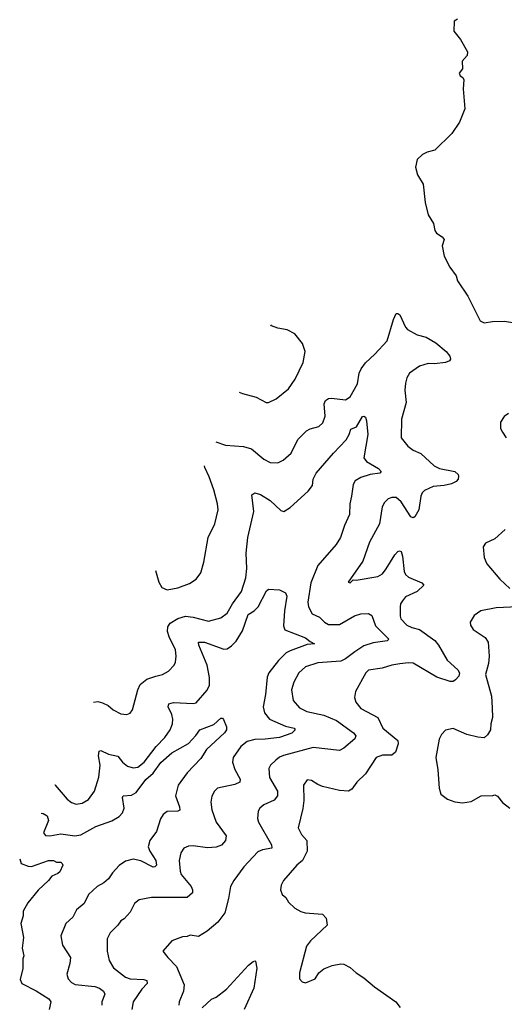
# Model space of a CAD drawing. Extents: x 2220520 to 2384350, y 721165 to 893491.
# Tile 21 of 256: x 2221848 to 2224997, y 755280 to 761684. Entities that reach past the tile are written whole.
import ezdxf

# ---------------------------------------------------------------- set-up
doc = ezdxf.new("R2010")
doc.units = 0

msp = doc.modelspace()

# ---------------------------------------------------------------- linework, layer by layer
at = {"layer": '0CON20XD'}
for points in [[(2224693, 761687), (2224670, 761675), (2224668.3, 761608.3), (2224712.5, 761555), (2224757.5, 761475), (2224755, 761450), (2224723.3, 761415), (2224726.2, 761365), (2224703.3, 761335), (2224709.3, 761319.3), (2224727.7, 761307.7), (2224733.6, 761293.6), (2224730, 761235), (2224741.2, 761105), (2224705, 761017.5), (2224655, 760943.3), (2224545.9, 760834.1), (2224495, 760822.5), (2224465, 760807.5), (2224430, 760775), (2224420, 760725), (2224432.5, 760675), (2224470, 760615), (2224482, 760495), (2224502, 760415), (2224537.7, 760357.7), (2224545, 760312.5), (2224556.7, 760295), (2224592.3, 760272.3), (2224606.2, 760255), (2224592, 760212), (2224606.4, 760146.4), (2224643.3, 760075), (2224685, 760017.5), (2224692.5, 759985), (2224758.8, 759885), (2224840, 759725), (2224865, 759711.2), (2224919.2, 759720.8), (2224995, 759722.5), (2225184.3, 759694.3)], [(2223122.9, 758937.9), (2223186.2, 758916.2), (2223302.5, 758907.5), (2223355, 758891.9), (2223435, 758826), (2223474.4, 758804.4), (2223525, 758801.4), (2223560.7, 758819.3), (2223612.9, 758865), (2223655, 758954), (2223710.9, 759009.1), (2223735, 759023.1), (2223792.6, 759037.4), (2223818, 759062), (2223832.2, 759105), (2223827.3, 759185), (2223834, 759206), (2223855, 759218.9), (2223875, 759221.9), (2223965, 759211.9), (2223995, 759230.8), (2224042.7, 759315), (2224053.3, 759385), (2224066.3, 759413.7), (2224095, 759452.5), (2224155, 759509.4), (2224235.4, 759594.6), (2224276.8, 759733.2), (2224295, 759772.5), (2224305, 759773.8), (2224318, 759765), (2224354.2, 759685), (2224368.7, 759668.7), (2224430, 759635), (2224488.9, 759618.9), (2224551.1, 759581.1), (2224620, 759525), (2224643.3, 759495), (2224646.4, 759476.4), (2224640, 759465), (2224615, 759454.2), (2224544.2, 759445.8), (2224502.7, 759447.3), (2224445, 759430.8), (2224380.8, 759385), (2224364.4, 759355), (2224355, 759320), (2224351.4, 759275), (2224358.6, 759195), (2224328.6, 759085), (2224325.8, 758965), (2224370.5, 758910.5), (2224405, 758884.3), (2224455, 758862), (2224542.1, 758782.1), (2224576.7, 758765), (2224674.6, 758744.6), (2224696, 758725), (2224700, 758715), (2224696, 758695), (2224685, 758680), (2224654.5, 758665.5), (2224605, 758653.5), (2224535, 758646.7), (2224478.7, 758621.3), (2224463.7, 758606.3), (2224454.5, 758585.5), (2224441.2, 758495), (2224415, 758450), (2224405, 758443.8), (2224390.3, 758450.3), (2224327.6, 758547.6), (2224295, 758575.6), (2224265, 758576.9), (2224242.2, 758567.8), (2224217.4, 758542.6), (2224203.7, 758516.3), (2224186.7, 758405), (2224121.9, 758285), (2224077.9, 758162.1), (2223983.3, 758025), (2223995, 758020), (2224015, 758040), (2224035, 758037.5), (2224175, 758063.1), (2224205, 758080), (2224228.9, 758111.1), (2224285, 758204), (2224305, 758223.8), (2224315, 758228.8), (2224325.8, 758225.8), (2224335.6, 758195), (2224345.5, 758095), (2224354.7, 758074.7), (2224375, 758057.8), (2224461.2, 758021.2), (2224473.8, 758005), (2224431.2, 757965), (2224355, 757929.2), (2224335.8, 757905), (2224323.1, 757885), (2224319.4, 757865), (2224319.4, 757805), (2224325, 757786.7), (2224364.2, 757745), (2224395, 757730), (2224445, 757718.5), (2224545, 757646.4), (2224570, 757615), (2224625, 757518.1), (2224695, 757455.6), (2224705.4, 757435), (2224700.5, 757415), (2224680.2, 757389.8), (2224665, 757380), (2224645, 757380), (2224557.9, 757407.9), (2224405, 757497.9), (2224375, 757501.8), (2224317.5, 757495), (2224265.8, 757485.8), (2224202.5, 757465), (2224115, 757453.3), (2224097.5, 757435), (2224030.8, 757315), (2224024.3, 757275), (2224033.1, 757245), (2224065, 757204.2), (2224174, 757145), (2224206.7, 757075), (2224304.4, 756995), (2224308.1, 756975), (2224290, 756920), (2224265, 756900.5), (2224205, 756899.5), (2224164, 756885), (2224095, 756778), (2224038, 756725), (2224005, 756680), (2223985, 756667.1), (2223925, 756671.1), (2223815, 756696.7), (2223785, 756708.6), (2223745, 756736), (2223715, 756738.8), (2223692.9, 756705), (2223693.8, 756605), (2223687.6, 756552.4), (2223657.3, 756427.3), (2223679.2, 756385), (2223714.4, 756345), (2223716.4, 756275), (2223684.6, 756215.4), (2223647.8, 756185), (2223562, 756085), (2223546.2, 756055), (2223543.6, 756023.6), (2223553.6, 755993.6), (2223577.5, 755975), (2223594.1, 755944.1), (2223635.7, 755905.7), (2223675, 755882.9), (2223702.5, 755875), (2223815.6, 755865.6), (2223839.5, 755839.5), (2223846, 755795), (2223736.4, 755693.6), (2223712.4, 755657.6), (2223666, 755485), (2223666.2, 755445), (2223682.5, 755425), (2223705, 755420), (2223768.8, 755445), (2223792, 755485), (2223825, 755510), (2223878.3, 755531.7), (2223935, 755542.5), (2223955, 755540), (2223995, 755520), (2224033.6, 755483.6), (2224085, 755452.5), (2224153.7, 755393.7), (2224292.5, 755295), (2224319.8, 755259.8)], [(2223275, 759261.2), (2223295, 759253.3), (2223385, 759228), (2223450, 759195), (2223465, 759193.8), (2223515, 759218), (2223595, 759282), (2223637.1, 759345), (2223688.8, 759455), (2223703.3, 759525), (2223685, 759577.5), (2223635, 759640), (2223585, 759667.5), (2223525, 759676.7), (2223485, 759692.5), (2223480.7, 759698.8)], [(2222327.5, 757245.9), (2222355, 757249.2), (2222385, 757241.4), (2222423.2, 757223.2), (2222455, 757194), (2222505, 757168.8), (2222545, 757164), (2222565.6, 757174.4), (2222580, 757195), (2222614.4, 757325), (2222630.9, 757359.1), (2222675, 757394.5), (2222733.1, 757413.1), (2222775, 757424.4), (2222815, 757447.1), (2222850.8, 757485), (2222859.2, 757505), (2222865.6, 757545), (2222861.1, 757585), (2222819.1, 757669.2), (2222808.1, 757705), (2222809.7, 757735), (2222825, 757759.6), (2222875, 757788.9), (2222925, 757803.6), (2222975, 757798.2), (2223075, 757772.7), (2223155, 757793.1), (2223195.3, 757824.7), (2223230.5, 757885), (2223288.9, 757965), (2223316.7, 758053.3), (2223323.3, 758115), (2223318.5, 758215), (2223330.2, 758315), (2223368.9, 758485), (2223357.3, 758592.7), (2223375, 758606.9), (2223412, 758595), (2223475, 758557.5), (2223545, 758492), (2223565, 758486), (2223605, 758510), (2223723, 758617), (2223750.8, 758655), (2223755.8, 758695), (2223774.3, 758735), (2223886.4, 758865), (2223969.5, 758950.5), (2223989.5, 758985), (2223999.5, 759020.5), (2224036.2, 759035), (2224075, 759102.5), (2224085, 759106), (2224095, 759098), (2224101.8, 759075), (2224109.4, 758985), (2224083.1, 758835), (2224100.9, 758810.9), (2224180, 758765), (2224196.7, 758745), (2224187.5, 758735), (2224125, 758725.4), (2224065, 758705.4), (2224028.6, 758685), (2224015, 758660), (2224003.4, 758585), (2223993.5, 758535), (2223990.4, 758465), (2223958.2, 758395), (2223931.5, 758315), (2223905, 758271.4), (2223785, 758134.2), (2223739.2, 758020.8), (2223720, 757895), (2223724.5, 757865), (2223748.8, 757818.8), (2223795, 757798.5), (2223827.5, 757765), (2223855, 757750.6), (2223925, 757749.5), (2224023.9, 757806.1), (2224065, 757818.5), (2224115, 757820.8), (2224135, 757808), (2224160.4, 757740.4), (2224245.8, 757654.2), (2224236.2, 757643.8), (2224145, 757631.3), (2224085, 757612), (2224025, 757573.3), (2223965, 757526.4), (2223935, 757511.5), (2223785, 757501.3), (2223705, 757475.4), (2223660.9, 757435), (2223629.1, 757375), (2223614.5, 757325), (2223624.4, 757255), (2223665, 757208.1), (2223713.8, 757185), (2223825, 757161.1), (2223905.7, 757125.7), (2224017.5, 757045), (2224031.1, 757025), (2224024.6, 757005.4), (2223954.6, 756945.4), (2223925, 756930.6), (2223755, 756950), (2223562.7, 756897.3), (2223535, 756886.5), (2223511.7, 756868.3), (2223477.8, 756835), (2223467.3, 756812.7), (2223470.4, 756755), (2223522.5, 756665), (2223523.1, 756635), (2223502.2, 756607.8), (2223435, 756578.1), (2223408.6, 756555), (2223398.1, 756535), (2223392.1, 756487.9), (2223400, 756465), (2223485, 756318), (2223485.8, 756295), (2223425, 756284.5), (2223395, 756271.4), (2223305.3, 756174.7), (2223239.2, 756085), (2223217.1, 756045), (2223205, 755967.5), (2223180, 755875), (2223135, 755814), (2223065, 755755.8), (2223009.1, 755720.9), (2222955, 755730), (2222935, 755720), (2222905, 755718.8), (2222837, 755693), (2222777.5, 755625), (2222811.2, 755585), (2222866.4, 755526.4), (2222916.6, 755406.6), (2222912.5, 755365), (2222884.3, 755295.7), (2222882.5, 755275)], [(2225025, 759123.3), (2224995, 759102.5), (2224972.5, 759065), (2224971.2, 759025), (2224985, 759000), (2225008.8, 758965)], [(2222729.5, 758101), (2222752.5, 758025), (2222771.7, 757991.7), (2222805, 757976), (2222875, 757988.6), (2222952.2, 758017.8), (2222993.8, 758045), (2223024.1, 758085.9), (2223044.2, 758155.8), (2223073, 758317), (2223115.5, 758404.5), (2223137.1, 758495), (2223132.9, 758535), (2223108.9, 758625), (2223079.7, 758709.7), (2223051.5, 758771.5), (2223049.7, 758782.1)], [(2225003, 758367), (2224935, 758306.2), (2224875, 758280), (2224860, 758255), (2224866.7, 758185), (2224883.8, 758145), (2224966.7, 758045), (2225032.5, 757985)], [(2222075.6, 756710.3), (2222078.6, 756705), (2222156, 756615), (2222185, 756592.5), (2222215, 756580.8), (2222253, 756587), (2222295, 756612.5), (2222334.4, 756665), (2222362.6, 756757.4), (2222370.9, 756835), (2222359.1, 756895), (2222365, 756925.8), (2222375, 756931.4), (2222425, 756907.1), (2222484.6, 756894.6), (2222515, 756855.7), (2222548.3, 756828.3), (2222585, 756817.8), (2222615, 756822.7), (2222656.1, 756855), (2222734.1, 756955.9), (2222790.8, 757015), (2222825, 757065.8), (2222840, 757105), (2222842.9, 757135), (2222836.2, 757165), (2222813.5, 757215), (2222816, 757235), (2222847.2, 757242.8), (2222975, 757236.9), (2222995, 757241.4), (2223065, 757324), (2223080.6, 757355), (2223081.1, 757405), (2223065.4, 757485), (2223011.5, 757615), (2223008.8, 757635), (2223048.8, 757635), (2223175, 757589.5), (2223195, 757591.9), (2223225, 757611.1), (2223255, 757640.6), (2223295, 757707.8), (2223333.1, 757815), (2223371.4, 757838.6), (2223398.2, 757865), (2223451.7, 757968.3), (2223465, 757979.3), (2223535, 757975.5), (2223574.6, 757955), (2223582.8, 757935), (2223567.9, 757837.9), (2223561.8, 757741.8), (2223570, 757715), (2223705, 757664.2), (2223735, 757638.8), (2223762.5, 757625), (2223715, 757620), (2223605, 757579.6), (2223580, 757565), (2223529.5, 757515), (2223467.3, 757435), (2223455, 757408), (2223445.4, 757295), (2223428.9, 757215), (2223438.9, 757175), (2223470.6, 757135), (2223575, 757088.5), (2223631.2, 757075), (2223638, 757065), (2223616.2, 757043.8), (2223535, 757016.1), (2223443.4, 757003.4), (2223375, 757002.9), (2223325, 756988.9), (2223285, 756955.6), (2223235.7, 756885), (2223231.1, 756855), (2223246, 756806), (2223279.4, 756745), (2223277.5, 756725), (2223245, 756708.8), (2223133.8, 756685), (2223114, 756665), (2223097, 756633), (2223090, 756595), (2223095.6, 756545), (2223124.5, 756465), (2223189.2, 756375), (2223184.2, 756345), (2223159.2, 756315), (2223125, 756302.1), (2223068.3, 756298.3), (2222975, 756310.5), (2222945, 756308.6), (2222915, 756296.2), (2222894.2, 756265), (2222883.1, 756215), (2222889.5, 756145), (2222896.9, 756125), (2222962.7, 756045), (2222971.5, 756025), (2222970, 756005), (2222935, 755974.4), (2222704.6, 755975.4), (2222625, 755960), (2222593.8, 755936.2), (2222565, 755880), (2222526.2, 755835), (2222505, 755822), (2222485.8, 755795), (2222435.7, 755744.3), (2222416, 755705), (2222415.6, 755625), (2222428.1, 755565), (2222457, 755517), (2222535, 755455.5), (2222565.3, 755445.3), (2222655, 755440.4), (2222674.4, 755434.4), (2222675.6, 755415), (2222641.3, 755378.7), (2222584.5, 755295), (2222576.6, 755246.6)], [(2225085.5, 757864.5), (2224945, 757858), (2224845, 757838), (2224801.7, 757808.3), (2224774, 757765), (2224776.2, 757745), (2224795, 757716.7), (2224872, 757665), (2224891.4, 757635), (2224897.8, 757545), (2224893.2, 757496.8), (2224874.3, 757425), (2224912.9, 757285), (2224917.1, 757207.1), (2224921.2, 757145), (2224910, 757105), (2224907.5, 757065), (2224887.3, 757032.7), (2224866.1, 757013.9), (2224825, 757016.7), (2224754.2, 757034.2), (2224665, 757073.8), (2224615, 757063.3), (2224588.8, 757035), (2224572.5, 757005), (2224551.1, 756885), (2224565.7, 756805), (2224574, 756685), (2224585, 756647.5), (2224627.5, 756615), (2224675.9, 756595.9), (2224725, 756590), (2224781.7, 756598.3), (2224846.7, 756636.7), (2224923, 756637), (2224935, 756642.5), (2224953, 756633), (2224985, 756592.5), (2225032.5, 756555)], [(2221987.7, 756523.2), (2222001.2, 756521.2), (2222026.7, 756505), (2222034.5, 756474.5), (2222003.1, 756395), (2222015, 756377.5), (2222044.6, 756374.6), (2222115, 756387.6), (2222205, 756374.7), (2222245, 756382.8), (2222343.2, 756436.8), (2222446.3, 756473.7), (2222495, 756501.5), (2222515.4, 756525), (2222527.3, 756555), (2222515.6, 756624.4), (2222520.8, 756635), (2222575, 756640), (2222605, 756657.7), (2222668.2, 756741.8), (2222716, 756784), (2222765, 756852.7), (2222836.9, 756915), (2222945, 756976.7), (2222992.1, 757027.9), (2223019.2, 757065), (2223109.5, 757100.5), (2223155, 757140), (2223165, 757140), (2223171.7, 757131.7), (2223192.5, 757085), (2223192, 757065), (2223179.2, 757045), (2223062.3, 756937.7), (2223025, 756878), (2222935.4, 756785), (2222877.1, 756705), (2222860, 756635), (2222886.9, 756565), (2222888.2, 756541.8), (2222874.5, 756535.5), (2222805, 756533.5), (2222781.1, 756515), (2222763, 756487), (2222735.7, 756404.3), (2222694.5, 756345), (2222682.7, 756305), (2222694, 756275), (2222733.3, 756215), (2222735.8, 756184.2), (2222725, 756173.1), (2222715, 756172.2), (2222635, 756213.8), (2222585, 756223.1), (2222535, 756211.5), (2222495, 756182.9), (2222451.1, 756135), (2222425.7, 756095), (2222395, 756069.2), (2222351.2, 756045), (2222295.8, 755995), (2222265.7, 755935), (2222217.5, 755895), (2222192.4, 755847.6), (2222148.1, 755805), (2222114.4, 755725), (2222125.6, 755665), (2222177.5, 755585), (2222174.2, 755545), (2222154.4, 755475), (2222161.9, 755445), (2222185, 755421.1), (2222209.1, 755409.1), (2222335, 755396.6), (2222365.8, 755385), (2222392, 755365), (2222401.4, 755345), (2222381.1, 755295), (2222381.8, 755275)], [(2221847.9, 756225.8), (2221857.1, 756195), (2221902.7, 756177.3), (2221925, 756175.6), (2222035, 756215.8), (2222066.7, 756215), (2222086.1, 756203.9), (2222115, 756203.3), (2222123.3, 756195), (2222127.5, 756185), (2222108, 756142), (2222095, 756130), (2222055.7, 756114.3), (2222035.5, 756084.5), (2221967.8, 756022.2), (2221900.9, 755939.1), (2221871.2, 755885), (2221871.2, 755855), (2221856, 755805), (2221873.3, 755715), (2221864, 755645), (2221874, 755595), (2221868, 755575), (2221868.3, 755511.7), (2221851.7, 755441.7), (2221862.5, 755415), (2221955, 755366.7), (2222036.7, 755315), (2222050, 755295), (2222040, 755245)], [(2223033.4, 755256.6), (2223095, 755314.2), (2223125, 755326.9), (2223192.7, 755377.3), (2223335, 755534), (2223365, 755558.8), (2223375, 755563.3), (2223379.5, 755559.5), (2223387.8, 755515), (2223368.5, 755385), (2223305.5, 755245)]]:
    msp.add_lwpolyline(points, dxfattribs=at)

doc.saveas('drawing.dxf')
